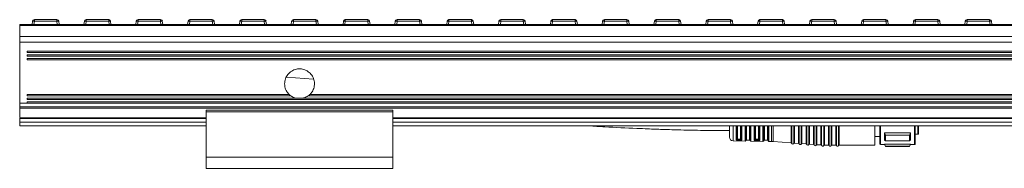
# Model space of a CAD drawing. Header units: millimetres. Extents: x -1079 to 3821, y 211 to 861.
# Tile 23 of 26: x 1821 to 2085, y 526 to 566. Entities that reach past the tile are written whole.
import ezdxf

# ---------------------------------------------------------------- set-up
doc = ezdxf.new("R2010")
doc.units = ezdxf.units.MM

# ---------------------------------------------------------------- blocks, each defined once
blk = doc.blocks.new('Drawing View6')
at = {"color": 7, "linetype": 'Continuous', "lineweight": 18}
for p, q in [((-1928.5, 13.98), (71.5, 13.98)), ((-1928.5, 13.72), (-1928.5, 13.98)), ((-1928.5, 13.72), (71.5, 13.72)), ((-1928.5, 10.76), (-1928.5, 13.72)), ((-1925.18, 13.98), (-1925.07, 14.89)), ((-1924.57, 14.89), (-1924.69, 13.98)), ((-1924.57, 15.33), (-1918.55, 15.33)), ((-1924.57, 15.33), (-1924.57, 14.89)), ((-1918.55, 14.89), (-1924.57, 14.89)), ((-1918.55, 15.33), (-1918.55, 14.89)), ((-1918.43, 13.98), (-1918.55, 14.89)), ((-1918.05, 14.89), (-1917.94, 13.98)), ((-1911.29, 13.98), (-1911.18, 14.89)), ((-1910.68, 14.89), (-1910.8, 13.98)), ((-1910.68, 15.33), (-1904.66, 15.33)), ((-1910.68, 15.33), (-1910.68, 14.89)), ((-1904.66, 14.89), (-1910.68, 14.89)), ((-1904.66, 15.33), (-1904.66, 14.89)), ((-1904.54, 13.98), (-1904.66, 14.89)), ((-1904.16, 14.89), (-1904.05, 13.98)), ((-1897.4, 13.98), (-1897.29, 14.89)), ((-1896.79, 14.89), (-1896.91, 13.98)), ((-1896.79, 15.33), (-1890.77, 15.33)), ((-1896.79, 15.33), (-1896.79, 14.89)), ((-1890.77, 14.89), (-1896.79, 14.89)), ((-1890.77, 15.33), (-1890.77, 14.89)), ((-1890.66, 13.98), (-1890.77, 14.89)), ((-1890.28, 14.89), (-1890.16, 13.98)), ((-1883.52, 13.98), (-1883.4, 14.89)), ((-1882.9, 14.89), (-1883.02, 13.98)), ((-1882.9, 15.33), (-1876.88, 15.33)), ((-1882.9, 15.33), (-1882.9, 14.89)), ((-1876.88, 14.89), (-1882.9, 14.89)), ((-1876.88, 15.33), (-1876.88, 14.89)), ((-1876.77, 13.98), (-1876.88, 14.89)), ((-1876.39, 14.89), (-1876.27, 13.98)), ((-1869.63, 13.98), (-1869.51, 14.89)), ((-1869.01, 14.89), (-1869.13, 13.98)), ((-1869.01, 15.33), (-1862.99, 15.33)), ((-1869.01, 15.33), (-1869.01, 14.89)), ((-1862.99, 14.89), (-1869.01, 14.89)), ((-1862.99, 15.33), (-1862.99, 14.89)), ((-1862.88, 13.98), (-1862.99, 14.89)), ((-1862.5, 14.89), (-1862.38, 13.98)), ((-1855.74, 13.98), (-1855.62, 14.89)), ((-1855.12, 14.89), (-1855.24, 13.98)), ((-1855.12, 15.33), (-1849.11, 15.33)), ((-1855.12, 15.33), (-1855.12, 14.89)), ((-1849.11, 14.89), (-1855.12, 14.89)), ((-1849.11, 15.33), (-1849.11, 14.89)), ((-1848.99, 13.98), (-1849.11, 14.89)), ((-1848.61, 14.89), (-1848.49, 13.98)), ((-1841.85, 13.98), (-1841.73, 14.89)), ((-1841.24, 14.89), (-1841.35, 13.98)), ((-1841.24, 15.33), (-1835.22, 15.33)), ((-1841.24, 15.33), (-1841.24, 14.89)), ((-1835.22, 14.89), (-1841.24, 14.89)), ((-1835.22, 15.33), (-1835.22, 14.89)), ((-1835.1, 13.98), (-1835.22, 14.89)), ((-1834.72, 14.89), (-1834.6, 13.98)), ((-1827.96, 13.98), (-1827.84, 14.89)), ((-1827.35, 14.89), (-1827.46, 13.98)), ((-1827.35, 15.33), (-1821.33, 15.33)), ((-1827.35, 15.33), (-1827.35, 14.89)), ((-1821.33, 14.89), (-1827.35, 14.89)), ((-1821.33, 15.33), (-1821.33, 14.89)), ((-1821.21, 13.98), (-1821.33, 14.89)), ((-1820.83, 14.89), (-1820.72, 13.98)), ((-1814.07, 13.98), (-1813.95, 14.89)), ((-1813.46, 14.89), (-1813.57, 13.98)), ((-1813.46, 15.33), (-1807.44, 15.33)), ((-1813.46, 15.33), (-1813.46, 14.89)), ((-1807.44, 14.89), (-1813.46, 14.89)), ((-1807.44, 15.33), (-1807.44, 14.89)), ((-1807.32, 13.98), (-1807.44, 14.89)), ((-1806.94, 14.89), (-1806.83, 13.98)), ((-1800.18, 13.98), (-1800.07, 14.89)), ((-1799.57, 14.89), (-1799.69, 13.98)), ((-1799.57, 15.33), (-1793.55, 15.33)), ((-1799.57, 15.33), (-1799.57, 14.89)), ((-1793.55, 14.89), (-1799.57, 14.89)), ((-1793.55, 15.33), (-1793.55, 14.89)), ((-1793.43, 13.98), (-1793.55, 14.89)), ((-1793.05, 14.89), (-1792.94, 13.98)), ((-1786.29, 13.98), (-1786.18, 14.89)), ((-1785.68, 14.89), (-1785.8, 13.98)), ((-1785.68, 15.33), (-1779.66, 15.33)), ((-1785.68, 15.33), (-1785.68, 14.89)), ((-1779.66, 14.89), (-1785.68, 14.89)), ((-1779.66, 15.33), (-1779.66, 14.89)), ((-1779.54, 13.98), (-1779.66, 14.89)), ((-1779.16, 14.89), (-1779.05, 13.98)), ((-1772.4, 13.98), (-1772.29, 14.89)), ((-1771.79, 14.89), (-1771.91, 13.98)), ((-1771.79, 15.33), (-1765.77, 15.33)), ((-1771.79, 15.33), (-1771.79, 14.89)), ((-1765.77, 14.89), (-1771.79, 14.89)), ((-1765.77, 15.33), (-1765.77, 14.89)), ((-1765.66, 13.98), (-1765.77, 14.89)), ((-1765.28, 14.89), (-1765.16, 13.98)), ((-1758.52, 13.98), (-1758.4, 14.89)), ((-1757.9, 14.89), (-1758.02, 13.98)), ((-1757.9, 15.33), (-1751.88, 15.33)), ((-1757.9, 15.33), (-1757.9, 14.89)), ((-1751.88, 14.89), (-1757.9, 14.89)), ((-1751.88, 15.33), (-1751.88, 14.89)), ((-1751.77, 13.98), (-1751.88, 14.89)), ((-1751.39, 14.89), (-1751.27, 13.98)), ((-1744.63, 13.98), (-1744.51, 14.89)), ((-1744.01, 14.89), (-1744.13, 13.98)), ((-1744.01, 15.33), (-1737.99, 15.33)), ((-1744.01, 15.33), (-1744.01, 14.89)), ((-1737.99, 14.89), (-1744.01, 14.89)), ((-1737.99, 15.33), (-1737.99, 14.89)), ((-1737.88, 13.98), (-1737.99, 14.89)), ((-1737.5, 14.89), (-1737.38, 13.98)), ((-1730.74, 13.98), (-1730.62, 14.89)), ((-1730.12, 14.89), (-1730.24, 13.98)), ((-1730.12, 15.33), (-1724.11, 15.33)), ((-1730.12, 15.33), (-1730.12, 14.89)), ((-1724.11, 14.89), (-1730.12, 14.89)), ((-1724.11, 15.33), (-1724.11, 14.89)), ((-1723.99, 13.98), (-1724.11, 14.89)), ((-1723.61, 14.89), (-1723.49, 13.98)), ((-1716.85, 13.98), (-1716.73, 14.89)), ((-1716.24, 14.89), (-1716.35, 13.98)), ((-1716.24, 15.33), (-1710.22, 15.33)), ((-1716.24, 15.33), (-1716.24, 14.89)), ((-1710.22, 14.89), (-1716.24, 14.89)), ((-1710.22, 15.33), (-1710.22, 14.89)), ((-1710.1, 13.98), (-1710.22, 14.89)), ((-1709.72, 14.89), (-1709.6, 13.98)), ((-1702.96, 13.98), (-1702.84, 14.89)), ((-1702.35, 14.89), (-1702.46, 13.98)), ((-1702.35, 15.33), (-1696.33, 15.33)), ((-1702.35, 15.33), (-1702.35, 14.89)), ((-1696.33, 14.89), (-1702.35, 14.89)), ((-1696.33, 15.33), (-1696.33, 14.89)), ((-1696.21, 13.98), (-1696.33, 14.89)), ((-1695.83, 14.89), (-1695.72, 13.98)), ((-1689.07, 13.98), (-1688.95, 14.89)), ((-1688.46, 14.89), (-1688.57, 13.98)), ((-1688.46, 15.33), (-1682.44, 15.33)), ((-1688.46, 15.33), (-1688.46, 14.89)), ((-1682.44, 14.89), (-1688.46, 14.89)), ((-1682.44, 15.33), (-1682.44, 14.89)), ((-1682.32, 13.98), (-1682.44, 14.89)), ((-1681.94, 14.89), (-1681.83, 13.98)), ((-1675.18, 13.98), (-1675.07, 14.89)), ((-1674.57, 14.89), (-1674.69, 13.98)), ((-1674.57, 15.33), (-1668.55, 15.33)), ((-1674.57, 15.33), (-1674.57, 14.89)), ((-1668.55, 14.89), (-1674.57, 14.89)), ((-1668.55, 15.33), (-1668.55, 14.89)), ((-1668.43, 13.98), (-1668.55, 14.89)), ((-1668.05, 14.89), (-1667.94, 13.98)), ((-1928.5, 10.76), (71.5, 10.76)), ((-1928.5, 9.24), (-1928.5, 10.76)), ((-1928.5, 9.24), (71.5, 9.24)), ((-1928.5, -7.14), (-1928.5, 9.24)), ((69.5, 6.87), (-1926.5, 6.87)), ((-1926.5, 6.48), (-1926.5, 6.87)), ((-1926.5, 6.48), (69.5, 6.48)), ((69.5, 5.89), (-1926.5, 5.89)), ((-1926.5, 5.49), (-1926.5, 5.89)), ((-1926.5, 5.49), (69.5, 5.49)), ((69.5, 4.9), (-1926.5, 4.9)), ((-1926.5, 4.5), (-1926.5, 4.9)), ((-1926.5, 4.5), (69.5, 4.5)), ((-1849.77, -0.69), (-1857.03, -0.14)), ((-1856.31, -4.74), (-1926.5, -4.74)), ((-1926.5, -5.14), (-1926.5, -4.74)), ((-1926.5, -5.14), (-1855.84, -5.14)), ((-1851.17, -5.14), (-5.84, -5.14)), ((-6.31, -4.74), (-1850.7, -4.74)), ((-1928.5, -7.14), (-1926.5, -7.14)), ((-1854.6, -5.74), (-1926.5, -5.74)), ((-1926.5, -6.14), (-1926.5, -5.74)), ((-1926.5, -6.14), (69.5, -6.14)), ((69.5, -6.74), (-1926.5, -6.74)), ((-1926.5, -7.14), (-1926.5, -6.74)), ((-1926.5, -7.14), (69.5, -7.14)), ((-4.6, -5.74), (-1854.6, -5.74)), ((-1928.5, -8.08), (71.5, -8.08)), ((-1928.5, -8.44), (-1928.5, -8.08)), ((-1928.5, -8.44), (71.5, -8.44)), ((-1828.5, -8.95), (-1878.5, -8.95)), ((-1878.5, -9.45), (-1878.5, -8.95)), ((-1878.5, -9.45), (-1828.5, -9.45)), ((-1878.5, -21.62), (-1878.5, -9.45)), ((-1828.5, -9.45), (-1828.5, -8.95)), ((-1828.5, -21.62), (-1828.5, -9.45)), ((-1878.5, -11.02), (-1928.5, -11.02)), ((-1928.5, -11.27), (-1928.5, -11.02)), ((-1928.5, -12.19), (-1928.5, -11.27)), ((-1928.5, -11.27), (-1878.5, -11.27)), ((-1928.5, -13.19), (-1928.5, -12.19)), ((-1928.5, -12.19), (-1878.5, -12.19)), ((-28.5, -11.02), (-1828.5, -11.02)), ((-1828.5, -11.27), (-28.5, -11.27)), ((-1828.5, -12.19), (-28.5, -12.19)), ((-1733.7, -13.16), (-1733.7, -17.02)), ((-1732.9, -17.02), (-1732.9, -13.16)), ((-1728.9, -13.16), (-1728.9, -17.02)), ((-1728.1, -17.02), (-1728.1, -13.16)), ((-1687.6, -15.27), (-1687.6, -13.18)), ((-1928.5, -13.19), (-1878.5, -13.19)), ((-1828.5, -13.19), (-28.5, -13.19)), ((-1738.3, -13.19), (-1738.3, -16.24)), ((-1737.32, -13.19), (-1737.32, -17.24)), ((-1736.47, -16.88), (-1736.47, -13.19)), ((-1736.29, -16.78), (-1736.29, -13.19)), ((-1736.1, -13.19), (-1736.1, -16.67)), ((-1735.3, -16.67), (-1735.3, -13.19)), ((-1735.12, -13.19), (-1735.12, -16.79)), ((-1734.93, -13.19), (-1734.93, -16.91)), ((-1734.07, -13.19), (-1734.09, -13.25)), ((-1734.09, -17.29), (-1734.09, -13.25)), ((-1733.88, -13.19), (-1733.89, -13.2)), ((-1733.89, -13.2), (-1733.89, -17.16)), ((-1732.73, -13.19), (-1732.71, -13.21)), ((-1732.71, -17.17), (-1732.71, -13.21)), ((-1732.52, -13.26), (-1732.53, -13.19)), ((-1732.52, -13.26), (-1732.52, -17.32)), ((-1731.7, -16.98), (-1731.7, -13.19)), ((-1731.5, -16.84), (-1731.5, -13.19)), ((-1731.3, -13.19), (-1731.3, -16.69)), ((-1730.5, -16.69), (-1730.5, -13.19)), ((-1730.31, -13.19), (-1730.31, -16.85)), ((-1730.11, -13.19), (-1730.11, -17.01)), ((-1729.3, -13.19), (-1729.3, -13.27)), ((-1729.3, -17.37), (-1729.3, -13.27)), ((-1729.1, -13.22), (-1729.1, -13.19)), ((-1729.08, -13.19), (-1729.1, -13.22)), ((-1729.1, -13.22), (-1729.1, -17.2)), ((-1727.91, -13.19), (-1727.9, -13.22)), ((-1727.9, -17.21), (-1727.9, -13.22)), ((-1727.71, -13.28), (-1727.72, -13.19)), ((-1727.71, -13.28), (-1727.71, -17.4)), ((-1727.02, -17.41), (-1727.02, -13.19)), ((-1726.59, -13.19), (-1726.59, -17.43)), ((-1721.76, -17.77), (-1721.76, -13.19)), ((-1721.59, -13.19), (-1721.59, -17.91)), ((-1721.04, -13.19), (-1721.04, -17.94)), ((-1720.85, -13.19), (-1720.85, -17.84)), ((-1719.76, -17.92), (-1719.76, -13.19)), ((-1719.59, -13.19), (-1719.59, -18.05)), ((-1719.04, -13.19), (-1719.04, -18.09)), ((-1718.85, -13.19), (-1718.85, -17.98)), ((-1717.76, -18.06), (-1717.76, -13.19)), ((-1717.59, -13.19), (-1717.59, -18.19)), ((-1717.04, -13.19), (-1717.04, -18.23)), ((-1716.85, -13.19), (-1716.85, -18.12)), ((-1715.76, -18.2), (-1715.76, -13.19)), ((-1715.59, -13.19), (-1715.59, -18.33)), ((-1715.04, -13.19), (-1715.04, -18.37)), ((-1714.85, -13.19), (-1714.85, -18.27)), ((-1713.76, -18.34), (-1713.76, -13.19)), ((-1713.59, -13.19), (-1713.59, -18.48)), ((-1713.03, -13.19), (-1713.03, -18.49)), ((-1712.85, -13.19), (-1712.85, -18.37)), ((-1711.76, -18.37), (-1711.76, -13.19)), ((-1711.58, -13.19), (-1711.58, -18.49)), ((-1711.03, -13.19), (-1711.03, -18.49)), ((-1710.85, -13.19), (-1710.85, -18.37)), ((-1709.76, -18.37), (-1709.76, -13.19)), ((-1709.58, -13.19), (-1709.58, -18.49)), ((-1709.03, -13.19), (-1709.03, -18.49)), ((-1708.85, -13.19), (-1708.85, -18.37)), ((-1699.3, -18.37), (-1699.3, -13.19)), ((-1698, -13.19), (-1698, -18.02)), ((-1697.8, -13.19), (-1697.8, -18.22)), ((-1689.75, -15.11), (-1696.75, -15.11)), ((-1696.75, -17.05), (-1696.75, -15.11)), ((-1696.47, -15.74), (-1696.75, -15.11)), ((-1696.47, -15.74), (-1690.04, -15.74)), ((-1696.47, -15.74), (-1696.47, -17.21)), ((-1688.65, -18.22), (-1688.65, -13.19)), ((-1688.5, -18.07), (-1688.5, -13.19)), ((-1688.5, -15.47), (-1687.8, -15.47)), ((-1687.8, -15.47), (-1687.8, -13.19)), ((-1737.32, -17.24), (-1734.09, -17.29)), ((-1735.81, -17.1), (-1735.61, -17.1)), ((-1735.8, -16.77), (-1735.6, -16.77)), ((-1735.8, -16.93), (-1735.8, -16.77)), ((-1735.8, -16.93), (-1735.6, -16.93)), ((-1735.6, -16.93), (-1735.6, -16.77)), ((-1733.7, -17.02), (-1732.9, -17.02)), ((-1732.52, -17.32), (-1729.3, -17.37)), ((-1730.8, -16.79), (-1731, -16.79)), ((-1730.8, -16.98), (-1731, -16.98)), ((-1731, -17), (-1731, -16.98)), ((-1731, -17), (-1730.8, -17)), ((-1730.8, -16.98), (-1730.8, -17)), ((-1728.9, -17.02), (-1728.1, -17.02)), ((-1727.71, -17.4), (-1727.02, -17.41)), ((-1726.59, -17.43), (-1721.76, -17.77)), ((-1720.85, -17.84), (-1719.76, -17.92)), ((-1718.85, -17.98), (-1717.76, -18.06)), ((-1716.85, -18.12), (-1715.76, -18.2)), ((-1714.85, -18.27), (-1713.76, -18.34)), ((-1712.85, -18.37), (-1711.76, -18.37)), ((-1710.85, -18.37), (-1709.76, -18.37)), ((-1708.85, -18.37), (-1699.3, -18.37)), ((-1699.3, -16.07), (-1698, -16.07)), ((-1697.8, -18.22), (-1696.75, -18.22)), ((-1696.75, -17.05), (-1696.47, -17.21)), ((-1689.75, -18.09), (-1696.75, -18.09)), ((-1696.75, -18.22), (-1696.75, -18.09)), ((-1696.47, -18.65), (-1696.75, -18.09)), ((-1696.75, -18.22), (-1696.47, -18.72)), ((-1690.04, -17.21), (-1696.47, -17.21)), ((-1690.04, -18.72), (-1689.75, -18.22)), ((-1689.75, -18.09), (-1689.75, -18.22)), ((-1689.75, -18.22), (-1688.65, -18.22)), ((-1696.47, -18.65), (-1690.04, -18.65)), ((-1696.47, -18.65), (-1696.47, -18.72)), ((-1696.47, -18.72), (-1690.04, -18.72)), ((-1878.5, -21.62), (-1828.5, -21.62)), ((-1878.5, -24.62), (-1878.5, -21.62)), ((-1828.5, -24.62), (-1828.5, -21.62)), ((-1878.5, -24.62), (-1828.5, -24.62))]:
    blk.add_line(p, q, dxfattribs=at)
at = {"color": 7, "linetype": 'Continuous', "lineweight": 18, "flags": 128}
for points in [[(-1690.04, -17.21), (-1690.04, -17.05), (-1690.04, -16.88), (-1690.04, -16.71), (-1690.04, -16.53), (-1690.04, -16.34), (-1690.04, -16.15), (-1690.04, -15.95), (-1690.04, -15.74)], [(-1689.75, -15.11), (-1689.75, -15.39), (-1689.75, -15.67), (-1689.75, -15.93), (-1689.75, -16.17), (-1689.75, -16.41), (-1689.75, -16.64), (-1689.75, -16.85), (-1689.75, -17.05)], [(-1731.01, -17.2), (-1730.9, -17.2), (-1730.81, -17.2)], [(-1690.04, -18.72), (-1690.04, -18.72), (-1690.04, -18.71), (-1690.04, -18.68), (-1690.04, -18.65)]]:
    blk.add_lwpolyline(points, dxfattribs=at)
at = {"color": 7, "linetype": 'Continuous', "lineweight": 18}
for centre, radius, start, end in [((-1924.57, 14.83), 0.5, 90, 172.725), ((-1924.82, 13.89), 1.03, 76.041, 103.959), ((-1918.55, 14.83), 0.5, 7.275, 90), ((-1918.3, 13.89), 1.03, 76.041, 103.959), ((-1910.68, 14.83), 0.5, 90, 172.725), ((-1910.93, 13.89), 1.03, 76.041, 103.959), ((-1904.66, 14.83), 0.5, 7.275, 90), ((-1904.41, 13.89), 1.03, 76.041, 103.959), ((-1896.79, 14.83), 0.5, 90, 172.725), ((-1897.04, 13.89), 1.03, 76.041, 103.959), ((-1890.77, 14.83), 0.5, 7.275, 90), ((-1890.52, 13.89), 1.03, 76.041, 103.959), ((-1882.9, 14.83), 0.5, 90, 172.725), ((-1883.15, 13.89), 1.03, 76.041, 103.959), ((-1876.88, 14.83), 0.5, 7.275, 90), ((-1876.64, 13.89), 1.03, 76.041, 103.959), ((-1869.01, 14.83), 0.5, 90, 172.725), ((-1869.26, 13.89), 1.03, 76.041, 103.959), ((-1862.99, 14.83), 0.5, 7.275, 90), ((-1862.75, 13.89), 1.03, 76.041, 103.959), ((-1855.12, 14.83), 0.5, 90, 172.725), ((-1855.37, 13.89), 1.03, 76.041, 103.959), ((-1849.11, 14.83), 0.5, 7.275, 90), ((-1848.86, 13.89), 1.03, 76.041, 103.959), ((-1841.24, 14.83), 0.5, 90, 172.725), ((-1841.48, 13.89), 1.03, 76.041, 103.959), ((-1835.22, 14.83), 0.5, 7.275, 90), ((-1834.97, 13.89), 1.03, 76.041, 103.959), ((-1827.35, 14.83), 0.5, 90, 172.725), ((-1827.6, 13.89), 1.03, 76.041, 103.959), ((-1821.33, 14.83), 0.5, 7.275, 90), ((-1821.08, 13.89), 1.03, 76.041, 103.959), ((-1813.46, 14.83), 0.5, 90, 172.725), ((-1813.71, 13.89), 1.03, 76.041, 103.959), ((-1807.44, 14.83), 0.5, 7.275, 90), ((-1807.19, 13.89), 1.03, 76.041, 103.959), ((-1799.57, 14.83), 0.5, 90, 172.725), ((-1799.82, 13.89), 1.03, 76.041, 103.959), ((-1793.55, 14.83), 0.5, 7.275, 90), ((-1793.3, 13.89), 1.03, 76.041, 103.959), ((-1785.68, 14.83), 0.5, 90, 172.725), ((-1785.93, 13.89), 1.03, 76.041, 103.959), ((-1779.66, 14.83), 0.5, 7.275, 90), ((-1779.41, 13.89), 1.03, 76.041, 103.959), ((-1771.79, 14.83), 0.5, 90, 172.725), ((-1772.04, 13.89), 1.03, 76.041, 103.959), ((-1765.77, 14.83), 0.5, 7.275, 90), ((-1765.52, 13.89), 1.03, 76.041, 103.959), ((-1757.9, 14.83), 0.5, 90, 172.725), ((-1758.15, 13.89), 1.03, 76.041, 103.959), ((-1751.88, 14.83), 0.5, 7.275, 90), ((-1751.64, 13.89), 1.03, 76.041, 103.959), ((-1744.01, 14.83), 0.5, 90, 172.725), ((-1744.26, 13.89), 1.03, 76.041, 103.959), ((-1737.99, 14.83), 0.5, 7.275, 90), ((-1737.75, 13.89), 1.03, 76.041, 103.959), ((-1730.12, 14.83), 0.5, 90, 172.725), ((-1730.37, 13.89), 1.03, 76.041, 103.959), ((-1724.11, 14.83), 0.5, 7.275, 90), ((-1723.86, 13.89), 1.03, 76.041, 103.959), ((-1716.24, 14.83), 0.5, 90, 172.725), ((-1716.48, 13.89), 1.03, 76.041, 103.959), ((-1710.22, 14.83), 0.5, 7.275, 90), ((-1709.97, 13.89), 1.03, 76.041, 103.959), ((-1702.35, 14.83), 0.5, 90, 172.725), ((-1702.6, 13.89), 1.03, 76.041, 103.959), ((-1696.33, 14.83), 0.5, 7.275, 90), ((-1696.08, 13.89), 1.03, 76.041, 103.959), ((-1688.46, 14.83), 0.5, 90, 172.725), ((-1688.71, 13.89), 1.03, 76.041, 103.959), ((-1682.44, 14.83), 0.5, 7.275, 90), ((-1682.19, 13.89), 1.03, 76.041, 103.959), ((-1674.57, 14.83), 0.5, 90, 172.725), ((-1674.82, 13.89), 1.03, 76.041, 103.959), ((-1668.55, 14.83), 0.5, 7.275, 90), ((-1668.3, 13.89), 1.03, 76.041, 103.959), ((-1687.8, -15.27), 0.2, 270, 0), ((-1737.3, -16.24), 1, 180, 269.0586), ((-1734.08, -17.09), 0.2, 269.0586, 340.936), ((-1733.7, -17.22), 0.2, 90, 160.936), ((-1732.9, -17.22), 0.2, 15.2108, 90), ((-1732.52, -17.12), 0.2, 195.2108, 269.0586), ((-1729.3, -17.17), 0.2, 269.0586, 352.5192), ((-1728.9, -17.22), 0.2, 90, 172.5192), ((-1728.1, -17.22), 0.2, 3.7061, 90), ((-1727.7, -17.2), 0.2, 183.7061, 269.0586), ((-1727.15, -25.41), 8, 85.9282, 89.0586), ((-1721.78, -17.97), 0.2, 19.5063, 85.9282), ((-1721.3, -17.81), 0.3, 199.5063, 332.35), ((-1720.86, -18.04), 0.2, 85.9282, 152.35), ((-1719.78, -18.11), 0.2, 19.5063, 85.9282), ((-1719.3, -17.95), 0.3, 199.5063, 332.35), ((-1718.86, -18.18), 0.2, 85.9282, 152.35), ((-1717.78, -18.26), 0.2, 19.5063, 85.9282), ((-1717.3, -18.09), 0.3, 199.5063, 332.35), ((-1716.86, -18.32), 0.2, 85.9282, 152.35), ((-1715.78, -18.4), 0.2, 19.5063, 85.9282), ((-1715.3, -18.23), 0.3, 199.5063, 332.35), ((-1714.86, -18.46), 0.2, 85.9282, 152.35), ((-1713.78, -18.54), 0.2, 19.5063, 85.9282), ((-1712.85, -18.57), 0.2, 90, 156.4218), ((-1711.76, -18.57), 0.2, 23.5782, 90), ((-1710.85, -18.57), 0.2, 90, 156.4218), ((-1709.76, -18.57), 0.2, 23.5782, 90), ((-1708.85, -18.57), 0.2, 90, 156.4218), ((-1697.8, -18.02), 0.2, 180, 270), ((-1688.65, -18.07), 0.15, 270, 0), ((-1713.3, -18.37), 0.3, 199.5063, 336.4218), ((-1711.3, -18.37), 0.3, 203.5782, 336.4218), ((-1709.3, -18.37), 0.3, 203.5782, 336.4218)]:
    blk.add_arc(centre, radius, start, end, dxfattribs=at)
for points, knots in [([(-1856.31, -4.74), (-1856.53, -4.5), (-1857.04, -3.91), (-1857.43, -2.9), (-1857.55, -1.73), (-1857.35, -0.54), (-1856.68, 0.66), (-1855.65, 1.57), (-1854.37, 2.09), (-1853.01, 2.15), (-1851.71, 1.76), (-1850.61, 0.97), (-1849.82, -0.14), (-1849.45, -1.46), (-1849.54, -2.83), (-1850, -3.97), (-1850.5, -4.52), (-1850.7, -4.74)], [0, 0, 0, 0, 0.0518896, 0.1230499, 0.1677821, 0.2396921, 0.3116012, 0.3834784, 0.45491, 0.5257059, 0.596139, 0.6667611, 0.7379697, 0.8097299, 0.8816682, 0.9534113, 1, 1, 1, 1]), ([(-1855.84, -5.14), (-1855.84, -5.14), (-1855.85, -5.14), (-1855.87, -5.12), (-1855.92, -5.09), (-1856, -5.02), (-1856.11, -4.93), (-1856.2, -4.85), (-1856.26, -4.79), (-1856.3, -4.76), (-1856.31, -4.74), (-1856.31, -4.74), (-1856.31, -4.74)], [0, 0, 0, 0, 0.032915, 0.094902, 0.18608, 0.332809, 0.5304, 0.68901, 0.79548, 0.875772, 0.940466, 1, 1, 1, 1]), ([(-1854.6, -5.74), (-1854.69, -5.71), (-1855.13, -5.58), (-1855.53, -5.33), (-1855.84, -5.14)], [0, 0, 0, 0, 0.213314, 1, 1, 1, 1]), ([(-1851.17, -5.14), (-1851.51, -5.35), (-1851.91, -5.59), (-1852.35, -5.72), (-1852.41, -5.74)], [0, 0, 0, 0, 0.867108, 1, 1, 1, 1]), ([(-1850.7, -4.74), (-1850.69, -4.74), (-1850.69, -4.74), (-1850.7, -4.75), (-1850.73, -4.77), (-1850.77, -4.82), (-1850.85, -4.89), (-1850.96, -4.98), (-1851.05, -5.06), (-1851.12, -5.11), (-1851.15, -5.13), (-1851.16, -5.14), (-1851.17, -5.14), (-1851.17, -5.14)], [0, 0, 0, 0, 0.035993, 0.095168, 0.156745, 0.251157, 0.386113, 0.572076, 0.761249, 0.856867, 0.932408, 0.986921, 1, 1, 1, 1]), ([(-1928.5, -8.08), (-1928.5, -7.92), (-1928.5, -7.61), (-1928.5, -7.29), (-1928.5, -7.14)], [0, 0, 0, 0, 0.549013, 1, 1, 1, 1]), ([(-1928.5, -10.84), (-1928.5, -10.74), (-1928.5, -10.49), (-1928.5, -9.97), (-1928.5, -9.41), (-1928.5, -8.86), (-1928.5, -8.58), (-1928.5, -8.44)], [0, 0, 0, 0, 0.137121, 0.354152, 0.568893, 0.783202, 1, 1, 1, 1]), ([(-1776, -13.19), (-1774.55, -13.29), (-1770.25, -13.56), (-1764.97, -13.82), (-1759.83, -14.03), (-1755.9, -14.18), (-1750.95, -14.32), (-1744.97, -14.45), (-1740.64, -14.47), (-1738.3, -14.47)], [0, 0, 0, 0, 0.115293, 0.342926, 0.420225, 0.52447, 0.655795, 0.814269, 1, 1, 1, 1]), ([(-1727.93, -13.19), (-1727.93, -13.2), (-1727.91, -13.2), (-1727.91, -13.21), (-1727.9, -13.22)], [0, 0, 0, 0, 0.074638, 1, 1, 1, 1]), ([(-1690.04, -15.74), (-1689.99, -15.62), (-1689.89, -15.41), (-1689.8, -15.2), (-1689.75, -15.11)], [0, 0, 0, 0, 0.5655339, 1, 1, 1, 1]), ([(-1736.47, -16.88), (-1736.46, -16.91), (-1736.45, -16.96), (-1736.36, -17.01), (-1736.27, -17.04), (-1736.17, -17.06), (-1736.02, -17.09), (-1735.89, -17.09), (-1735.81, -17.1)], [0, 0, 0, 0, 0.249647, 0.378944, 0.511627, 0.643499, 0.770892, 1, 1, 1, 1]), ([(-1735.8, -16.93), (-1735.87, -16.93), (-1735.99, -16.92), (-1736.15, -16.89), (-1736.26, -16.84), (-1736.28, -16.8), (-1736.29, -16.78)], [0, 0, 0, 0, 0.248517, 0.49779, 0.748323, 1, 1, 1, 1]), ([(-1736.1, -16.67), (-1736.1, -16.68), (-1736.09, -16.71), (-1736.02, -16.74), (-1735.92, -16.76), (-1735.84, -16.76), (-1735.8, -16.77)], [0, 0, 0, 0, 0.25281, 0.507519, 0.757887, 1, 1, 1, 1]), ([(-1735.8, -16.93), (-1735.8, -16.95), (-1735.81, -16.99), (-1735.81, -17.04), (-1735.81, -17.08), (-1735.81, -17.09), (-1735.81, -17.1)], [0, 0, 0, 0, 0.2511946, 0.5000577, 0.7488537, 1, 1, 1, 1]), ([(-1735.61, -17.1), (-1735.52, -17.1), (-1735.39, -17.1), (-1735.24, -17.08), (-1735.1, -17.05), (-1734.96, -17), (-1734.94, -16.94), (-1734.93, -16.91)], [0, 0, 0, 0, 0.238715, 0.362443, 0.48686, 0.741684, 1, 1, 1, 1]), ([(-1735.6, -16.93), (-1735.6, -16.95), (-1735.61, -16.99), (-1735.61, -17.04), (-1735.61, -17.08), (-1735.61, -17.09), (-1735.61, -17.1)], [0, 0, 0, 0, 0.244222, 0.499941, 0.755691, 1, 1, 1, 1]), ([(-1735.6, -16.77), (-1735.57, -16.76), (-1735.49, -16.76), (-1735.39, -16.74), (-1735.32, -16.71), (-1735.31, -16.68), (-1735.3, -16.67)], [0, 0, 0, 0, 0.243752, 0.493162, 0.746575, 1, 1, 1, 1]), ([(-1735.12, -16.79), (-1735.12, -16.81), (-1735.14, -16.85), (-1735.25, -16.9), (-1735.39, -16.92), (-1735.51, -16.93), (-1735.57, -16.93), (-1735.6, -16.93)], [0, 0, 0, 0, 0.251317, 0.501216, 0.750175, 0.875047, 1, 1, 1, 1]), ([(-1731.7, -16.98), (-1731.69, -17), (-1731.69, -17.04), (-1731.63, -17.09), (-1731.54, -17.13), (-1731.46, -17.15), (-1731.42, -17.16)], [0, 0, 0, 0, 0.245969, 0.503548, 0.759319, 1, 1, 1, 1]), ([(-1731.3, -16.96), (-1731.33, -16.95), (-1731.39, -16.94), (-1731.45, -16.91), (-1731.49, -16.88), (-1731.5, -16.85), (-1731.5, -16.84)], [0, 0, 0, 0, 0.2490959, 0.4988735, 0.7492061, 1, 1, 1, 1]), ([(-1731.3, -16.96), (-1731.3, -16.98), (-1731.31, -17.03), (-1731.34, -17.09), (-1731.38, -17.14), (-1731.4, -17.15), (-1731.42, -17.16)], [0, 0, 0, 0, 0.242378, 0.5, 0.757622, 1, 1, 1, 1]), ([(-1731.42, -17.16), (-1731.35, -17.17), (-1731.23, -17.19), (-1731.08, -17.19), (-1731.01, -17.2)], [0, 0, 0, 0, 0.505591, 1, 1, 1, 1]), ([(-1731, -16.79), (-1731.05, -16.79), (-1731.14, -16.78), (-1731.23, -16.76), (-1731.29, -16.73), (-1731.3, -16.71), (-1731.3, -16.69)], [0, 0, 0, 0, 0.276915, 0.553061, 0.773141, 1, 1, 1, 1]), ([(-1731, -16.98), (-1731.06, -16.98), (-1731.16, -16.98), (-1731.25, -16.97), (-1731.3, -16.96)], [0, 0, 0, 0, 0.497154, 1, 1, 1, 1]), ([(-1731, -17), (-1731.06, -17), (-1731.16, -16.99), (-1731.25, -16.97), (-1731.3, -16.96)], [0, 0, 0, 0, 0.499498, 1, 1, 1, 1]), ([(-1730.81, -17.2), (-1730.75, -17.2), (-1730.64, -17.2), (-1730.49, -17.19), (-1730.35, -17.17), (-1730.28, -17.15), (-1730.24, -17.13)], [0, 0, 0, 0, 0.24505, 0.490242, 0.743735, 1, 1, 1, 1]), ([(-1730.5, -16.69), (-1730.51, -16.71), (-1730.52, -16.74), (-1730.6, -16.77), (-1730.7, -16.78), (-1730.77, -16.79), (-1730.8, -16.79)], [0, 0, 0, 0, 0.285261, 0.56524, 0.782325, 1, 1, 1, 1]), ([(-1730.4, -16.94), (-1730.43, -16.95), (-1730.48, -16.96), (-1730.58, -16.97), (-1730.69, -16.98), (-1730.77, -16.98), (-1730.8, -16.98)], [0, 0, 0, 0, 0.255791, 0.507474, 0.755416, 1, 1, 1, 1]), ([(-1730.4, -16.94), (-1730.43, -16.95), (-1730.47, -16.97), (-1730.57, -16.99), (-1730.68, -17), (-1730.76, -17), (-1730.8, -17)], [0, 0, 0, 0, 0.248855, 0.497424, 0.747288, 1, 1, 1, 1]), ([(-1730.31, -16.85), (-1730.31, -16.87), (-1730.32, -16.9), (-1730.37, -16.93), (-1730.4, -16.94)], [0, 0, 0, 0, 0.50105, 1, 1, 1, 1]), ([(-1730.4, -16.94), (-1730.4, -16.96), (-1730.39, -17.01), (-1730.35, -17.07), (-1730.3, -17.12), (-1730.26, -17.13), (-1730.24, -17.13)], [0, 0, 0, 0, 0.2422, 0.500002, 0.757803, 1, 1, 1, 1]), ([(-1730.24, -17.13), (-1730.2, -17.11), (-1730.13, -17.08), (-1730.12, -17.03), (-1730.11, -17.01)], [0, 0, 0, 0, 0.543505, 1, 1, 1, 1]), ([(-1689.75, -17.05), (-1689.81, -17.08), (-1689.9, -17.13), (-1690, -17.19), (-1690.04, -17.21)], [0, 0, 0, 0, 0.554448, 1, 1, 1, 1]), ([(-1690.04, -18.65), (-1689.99, -18.55), (-1689.89, -18.36), (-1689.8, -18.17), (-1689.75, -18.09)], [0, 0, 0, 0, 0.565534, 1, 1, 1, 1])]:
    blk.add_open_spline(points, degree=3, knots=knots, dxfattribs=at)
for points in [[(-1733.89, -13.2), (-1733.9, -13.21), (-1733.92, -13.22), (-1733.97, -13.24), (-1734.02, -13.25), (-1734.06, -13.25), (-1734.09, -13.25)], [(-1732.71, -13.21), (-1732.7, -13.21), (-1732.69, -13.23), (-1732.64, -13.24), (-1732.59, -13.25), (-1732.54, -13.26), (-1732.52, -13.26)], [(-1729.1, -13.22), (-1729.11, -13.22), (-1729.12, -13.24), (-1729.17, -13.26), (-1729.23, -13.27), (-1729.28, -13.27), (-1729.3, -13.27)], [(-1727.9, -13.22), (-1727.9, -13.23), (-1727.89, -13.25), (-1727.85, -13.27), (-1727.78, -13.28), (-1727.73, -13.28), (-1727.71, -13.28)], [(-1736.29, -16.78), (-1736.29, -16.79), (-1736.31, -16.82), (-1736.36, -16.86), (-1736.41, -16.88), (-1736.45, -16.88), (-1736.47, -16.88)], [(-1736.29, -16.78), (-1736.28, -16.76), (-1736.26, -16.73), (-1736.21, -16.7), (-1736.16, -16.67), (-1736.12, -16.67), (-1736.1, -16.67)], [(-1735.12, -16.79), (-1735.13, -16.77), (-1735.14, -16.74), (-1735.19, -16.7), (-1735.24, -16.67), (-1735.28, -16.67), (-1735.3, -16.67)], [(-1735.12, -16.79), (-1735.11, -16.8), (-1735.09, -16.84), (-1735.05, -16.88), (-1734.99, -16.9), (-1734.95, -16.91), (-1734.93, -16.91)], [(-1731.5, -16.84), (-1731.51, -16.86), (-1731.52, -16.9), (-1731.57, -16.95), (-1731.63, -16.98), (-1731.67, -16.98), (-1731.7, -16.98)], [(-1731.3, -16.69), (-1731.33, -16.7), (-1731.37, -16.7), (-1731.43, -16.73), (-1731.48, -16.78), (-1731.49, -16.82), (-1731.5, -16.84)], [(-1731, -17), (-1731, -17.02), (-1731.01, -17.07), (-1731.01, -17.13), (-1731.01, -17.17), (-1731.01, -17.19), (-1731.01, -17.2)], [(-1731, -16.79), (-1731, -16.8), (-1731, -16.81), (-1731, -16.86), (-1731, -16.91), (-1731, -16.96), (-1731, -16.98)], [(-1730.8, -17), (-1730.8, -17.03), (-1730.81, -17.07), (-1730.81, -17.13), (-1730.81, -17.18), (-1730.81, -17.19), (-1730.81, -17.2)], [(-1730.8, -16.79), (-1730.8, -16.8), (-1730.8, -16.81), (-1730.8, -16.86), (-1730.8, -16.91), (-1730.8, -16.96), (-1730.8, -16.98)], [(-1730.5, -16.69), (-1730.48, -16.7), (-1730.43, -16.7), (-1730.37, -16.74), (-1730.33, -16.79), (-1730.31, -16.83), (-1730.31, -16.85)], [(-1730.31, -16.85), (-1730.3, -16.87), (-1730.29, -16.91), (-1730.24, -16.97), (-1730.18, -17), (-1730.14, -17.01), (-1730.11, -17.01)]]:
    blk.add_open_spline(points, degree=3, dxfattribs=at)

msp = doc.modelspace()

# ---------------------------------------------------------------- block references
at = {"color": 7, "linetype": 'Continuous', "lineweight": 18}
msp.add_blockref('Drawing View6', (3749.24, 550.78), dxfattribs=at)

doc.saveas('drawing.dxf')
